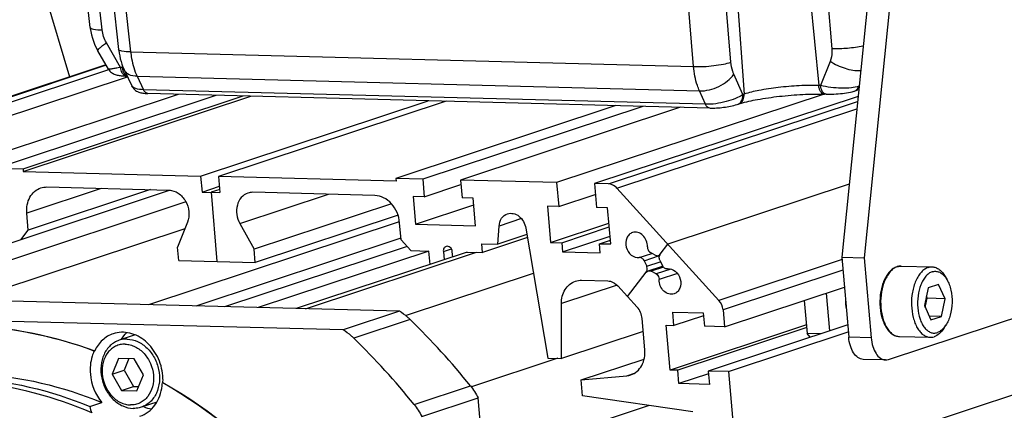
# Model space of a CAD drawing. Header units: millimetres. Extents: x 0 to 420, y 0 to 297.
# Tile 14 of 72: x 183 to 210, y 43 to 54. Entities that reach past the tile are written whole.
import ezdxf

# ---------------------------------------------------------------- set-up
doc = ezdxf.new("R2010")
doc.units = ezdxf.units.MM
doc.header["$LTSCALE"] = 23.1
doc.layers.add('COMPONENTS', color=7, linetype='CONTINUOUS')

msp = doc.modelspace()

# ---------------------------------------------------------------- linework, layer by layer
at = {"layer": 'COMPONENTS', "color": 7, "linetype": 'CONTINUOUS'}
for p, q in [((181.57893, 60.8334), (184.15942, 52.19708)), ((184.73201, 53.56686), (183.9324, 60.76779)), ((184.69328, 60.39581), (185.52016, 52.95622)), ((206.74834, 59.22497), (205.53836, 47.20504)), ((207.37, 59.20887), (206.16002, 47.18893)), ((185.23638, 52.4139), (184.94533, 52.91781)), ((185.16875, 52.53099), (176.89502, 49.7938)), ((177.37693, 49.7961), (185.24594, 52.3994)), ((185.68004, 52.37874), (185.88641, 51.94599)), ((178.42131, 49.76904), (185.76583, 52.19883)), ((185.75555, 52.22039), (185.7328, 52.22098)), ((181.082, 49.70011), (187.17479, 51.71578)), ((182.12639, 49.67305), (188.21917, 51.68873)), ((182.87237, 49.65373), (188.96516, 51.6694)), ((182.87873, 49.58001), (189.1777, 51.66389)), ((201.88641, 51.33464), (186.33, 51.73767)), ((187.78982, 49.45277), (194.08878, 51.53666)), ((194.58611, 51.52377), (188.28714, 49.43989)), ((205.04695, 51.72052), (197.64293, 49.27105)), ((205.9867, 51.65885), (198.68731, 49.244)), ((205.10645, 51.71905), (205.0553, 51.72037)), ((199.28465, 51.40204), (193.19187, 49.38637)), ((200.03064, 51.38272), (193.93786, 49.36704)), ((201.07502, 51.35566), (194.98224, 49.33999)), ((182.12639, 49.67305), (182.87237, 49.65373)), ((182.87237, 49.65373), (182.87873, 49.58001)), ((202.6709, 40.88826), (229.54513, 49.77906)), ((182.87873, 49.58001), (187.78982, 49.45277)), ((187.78982, 49.45277), (187.82798, 49.01047)), ((188.28714, 49.43989), (188.32531, 48.99759)), ((193.19823, 49.31265), (188.28714, 49.43989)), ((193.19187, 49.38637), (193.19823, 49.31265)), ((193.93786, 49.36704), (193.19187, 49.38637)), ((193.93786, 49.36704), (193.97984, 48.88051)), ((194.98224, 49.33999), (195.02422, 48.85346)), ((197.64293, 49.27105), (194.98224, 49.33999)), ((186.9485, 49.06055), (178.01698, 46.10574)), ((186.40001, 49.07689), (183.01867, 47.95824)), ((183.53601, 49.15109), (186.91423, 49.06357)), ((187.82798, 49.01047), (188.31042, 49.17008)), ((188.31787, 49.08383), (188.07665, 49.00403)), ((193.97984, 48.88051), (194.99296, 49.21569)), ((197.64293, 49.27105), (197.70017, 48.6076)), ((198.68731, 49.244), (198.74456, 48.58054)), ((199.08324, 49.23374), (198.68731, 49.244)), ((199.31234, 49.12009), (202.13776, 46.01426)), ((205.74189, 49.2269), (200.72505, 47.56718)), ((187.82798, 49.01047), (188.32531, 48.99759)), ((188.07665, 49.00403), (188.24203, 47.0874)), ((192.61219, 48.91595), (189.23397, 49.00347)), ((193.66901, 48.88857), (193.73516, 48.12191)), ((193.97984, 48.88051), (193.66901, 48.88857)), ((195.33505, 48.8454), (195.02422, 48.85346)), ((195.4012, 48.07875), (195.33505, 48.8454)), ((197.70017, 48.6076), (198.7133, 48.94278)), ((187.3818, 48.73623), (179.32796, 46.07177)), ((193.07157, 48.68725), (189.26704, 47.4286)), ((193.73516, 48.12191), (195.35134, 48.65659)), ((197.38935, 48.61566), (197.47547, 47.61753)), ((197.70017, 48.6076), (197.38935, 48.61566)), ((199.05538, 48.57249), (198.74456, 48.58054)), ((199.14151, 47.57437), (199.05538, 48.57249)), ((183.01867, 47.95824), (182.97796, 48.43003)), ((193.25466, 48.36872), (189.29884, 47.06002)), ((187.35188, 47.99046), (181.39073, 46.01833)), ((193.28894, 48.18843), (186.34168, 45.89006)), ((187.42378, 48.17415), (187.15341, 47.48336)), ((188.87597, 48.13653), (189.26704, 47.4286)), ((193.33817, 47.69089), (193.29746, 48.16267)), ((193.73516, 48.12191), (195.4012, 48.07875)), ((196.01574, 47.57003), (196.05072, 48.07036)), ((196.79178, 48.01483), (197.40433, 44.41651)), ((197.47547, 47.61753), (199.09165, 48.15221)), ((197.7863, 47.60948), (199.10095, 48.0444)), ((182.81291, 47.69238), (183.01867, 47.95824)), ((193.33429, 47.73576), (187.65265, 45.8561)), ((196.83704, 47.74898), (195.59536, 47.3382)), ((196.82209, 47.83679), (196.01574, 47.57003)), ((197.80831, 47.35442), (199.12296, 47.78934)), ((187.18521, 47.11478), (187.15341, 47.48336)), ((193.50399, 47.50861), (188.44676, 45.83553)), ((189.29884, 47.06002), (189.26704, 47.4286)), ((193.61227, 47.38958), (193.33817, 47.69089)), ((195.59536, 47.3382), (195.57436, 47.58146)), ((195.57436, 47.58146), (196.01574, 47.57003)), ((197.47547, 47.61753), (197.7863, 47.60948)), ((197.7863, 47.60948), (197.80831, 47.35442)), ((198.83068, 47.58242), (199.13221, 47.68217)), ((198.85269, 47.32736), (198.83068, 47.58242)), ((198.83068, 47.58242), (199.14151, 47.57437)), ((200.51066, 47.29016), (200.72505, 47.56718)), ((194.1096, 47.37669), (189.37817, 45.8114)), ((195.16641, 47.34931), (190.43499, 45.78402)), ((193.61227, 47.38958), (194.1096, 47.37669)), ((194.14122, 47.01015), (194.1096, 47.37669)), ((194.50746, 47.36638), (194.52718, 47.13783)), ((194.7684, 47.21764), (194.75612, 47.35994)), ((195.15398, 47.34963), (195.59536, 47.3382)), ((197.80831, 47.35442), (198.85269, 47.32736)), ((200.37274, 47.26443), (200.24062, 47.33743)), ((205.53836, 47.20504), (205.72919, 44.99353)), ((205.53836, 47.20504), (206.16002, 47.18893)), ((206.16002, 47.18893), (206.35084, 44.97743)), ((187.18521, 47.11478), (189.29884, 47.06002)), ((200.06519, 47.11076), (200.13689, 46.9597)), ((200.1763, 46.82966), (200.57574, 46.96181)), ((200.50027, 47.12425), (200.57198, 46.97319)), ((207.18359, 46.9626), (208.03712, 46.94048)), ((199.60597, 46.12119), (200.1265, 46.79378)), ((200.39655, 46.74651), (200.26443, 46.81951)), ((208.39787, 46.67613), (208.44983, 46.58613)), ((198.33564, 46.56993), (199.06405, 46.55106)), ((199.33897, 46.41468), (199.87296, 45.8277)), ((202.2918, 45.28178), (205.60961, 46.37941)), ((206.82918, 44.37746), (213.05007, 46.43552)), ((207.92951, 46.358), (207.82401, 45.86818)), ((208.21684, 46.45306), (207.92951, 46.358)), ((208.39867, 46.05829), (208.21684, 46.45306)), ((193.29213, 45.70999), (172.3775, 46.25185)), ((205.10304, 46.21182), (205.19316, 45.16743)), ((207.84691, 45.81845), (207.90134, 46.07118)), ((207.90134, 46.07118), (207.87844, 46.1209)), ((208.39867, 46.05829), (207.90134, 46.07118)), ((197.77732, 44.40685), (197.77435, 45.92214)), ((204.49999, 46.01231), (204.57898, 45.09688)), ((207.82401, 45.86818), (208.00584, 45.4734)), ((208.29317, 45.56846), (208.39867, 46.05829)), ((191.73276, 45.19411), (170.81813, 45.73596)), ((193.29213, 45.70999), (191.73276, 45.19411)), ((200.89059, 45.31808), (200.85878, 45.68666)), ((200.85878, 45.68666), (201.7005, 45.66486)), ((201.70712, 45.58821), (200.89059, 45.31808)), ((201.7005, 45.66486), (201.73231, 45.29627)), ((202.25129, 45.75128), (202.2918, 45.28178)), ((208.29317, 45.56846), (207.95806, 45.57714)), ((208.00584, 45.4734), (208.29317, 45.56846)), ((200.08372, 44.64836), (200.00919, 45.51212)), ((200.78235, 44.08521), (200.67549, 45.32365)), ((200.67549, 45.32365), (200.89059, 45.31808)), ((204.55848, 45.33447), (200.78235, 44.08521)), ((204.56492, 45.25987), (200.99745, 44.07964)), ((202.2918, 45.28178), (201.73231, 45.29627)), ((205.69972, 45.33502), (201.83917, 44.05783)), ((208.36057, 45.23646), (208.41712, 45.32365)), ((185.98004, 45.05545), (185.5329, 44.90752)), ((200.03997, 45.1554), (197.77732, 44.40685)), ((202.39866, 44.04334), (205.71647, 45.14097)), ((204.9508, 45.08725), (204.57898, 45.09688)), ((204.66266, 44.99193), (204.57898, 45.09688)), ((207.13309, 45.01325), (207.98662, 44.99114)), ((184.85912, 44.61745), (184.84253, 44.61196)), ((185.51927, 44.40779), (185.34208, 43.97107)), ((185.94996, 44.39663), (185.51927, 44.40779)), ((185.80353, 44.40042), (185.67386, 44.08083)), ((186.20348, 43.94875), (185.94996, 44.39663)), ((197.40433, 44.41651), (197.77732, 44.40685)), ((198.31967, 43.81068), (200.06533, 44.38819)), ((206.74615, 44.36488), (206.12449, 44.38099)), ((185.34208, 43.97107), (185.67386, 44.08083)), ((185.34208, 43.97107), (185.5956, 43.52319)), ((185.67386, 44.08083), (185.92738, 43.63295)), ((186.02629, 43.51203), (186.20348, 43.94875)), ((198.31967, 43.81068), (199.58721, 43.92935)), ((200.99745, 44.07964), (200.78235, 44.08521)), ((201.02925, 43.71106), (200.99745, 44.07964)), ((201.84578, 43.98119), (201.02925, 43.71106)), ((201.83917, 44.05783), (201.87097, 43.68925)), ((202.39866, 44.04334), (201.83917, 44.05783)), ((202.39866, 44.04334), (202.6709, 40.88826)), ((185.5956, 43.52319), (185.92738, 43.63295)), ((185.92738, 43.63295), (186.07381, 43.62916)), ((186.74604, 43.73802), (186.72945, 43.73253)), ((186.73933, 43.72691), (186.72945, 43.73253)), ((198.35783, 43.36838), (198.31967, 43.81068)), ((201.87097, 43.68925), (201.02925, 43.71106)), ((185.5956, 43.52319), (186.02629, 43.51203)), ((201.41667, 42.93095), (198.35783, 43.36838)), ((184.72238, 43.07373), (185.05417, 43.18349)), ((186.57723, 43.19907), (186.14537, 43.0562)), ((193.91074, 42.79998), (195.47011, 43.31587)), ((197.61009, 18.51505), (195.47011, 43.31587))]:
    msp.add_line(p, q, dxfattribs=at)
at = {"layer": 'COMPONENTS', "color": 9, "linetype": 'CONTINUOUS'}
for p, q in [((185.06388, 53.49958), (184.26698, 60.6761)), ((185.02514, 60.3286), (185.85202, 52.88902)), ((204.66615, 60.2596), (205.26183, 52.9763)), ((201.43115, 52.4854), (200.81557, 60.02151)), ((202.46737, 52.60648), (201.8518, 60.14258)), ((204.14006, 59.81741), (204.89765, 51.96025)), ((202.26399, 59.65206), (202.832, 51.71889)), ((185.57515, 52.46086), (185.18123, 53.14288)), ((185.85202, 52.88902), (201.43115, 52.4854)), ((205.21285, 52.6239), (204.9488, 51.95893)), ((185.17645, 52.51766), (176.981, 49.80636)), ((185.62631, 52.45953), (185.57515, 52.46086)), ((185.6202, 52.52288), (185.62631, 52.45953)), ((186.02964, 52.21417), (186.20683, 51.84261)), ((186.02964, 52.21417), (201.5983, 51.81082)), ((202.79787, 51.7076), (202.54833, 52.26925)), ((201.76324, 51.43958), (186.20683, 51.84261)), ((201.76324, 51.43958), (201.5983, 51.81082)), ((204.9488, 51.95893), (204.89765, 51.96025)), ((205.88209, 51.80468), (205.88428, 51.80542)), ((199.08324, 49.23374), (205.972, 51.51274)), ((202.832, 51.71889), (202.79787, 51.7076)), ((199.31234, 49.12009), (205.95227, 51.31677)), ((185.03976, 49.11213), (182.97796, 48.43003)), ((188.87597, 48.13653), (191.33216, 48.94911)), ((196.67043, 48.27538), (196.05072, 48.07036)), ((194.50746, 47.36638), (194.72967, 47.4399)), ((190.69167, 45.77737), (195.4231, 47.34266)), ((199.9282, 47.19785), (200.28163, 47.31477)), ((200.06519, 47.11076), (200.49069, 47.25153)), ((200.13689, 46.9597), (200.51349, 47.08429)), ((200.60067, 46.93075), (200.26443, 46.81951)), ((200.80278, 46.88091), (200.39655, 46.74651)), ((205.54388, 47.14111), (202.13776, 46.01426)), ((193.45927, 45.5973), (197.00371, 46.76991)), ((200.98668, 46.75829), (200.48043, 46.59081)), ((205.56909, 46.8489), (202.25129, 45.75128)), ((199.32061, 46.43369), (197.77435, 45.92214)), ((193.58846, 45.4847), (192.02909, 44.96881)), ((206.35084, 44.97743), (205.72919, 44.99353)), ((197.68089, 44.40934), (195.28372, 43.61629)), ((199.58721, 43.92935), (199.79713, 43.9988)), ((193.69842, 43.13381), (195.25778, 43.6497)), ((200.20044, 43.10487), (195.61909, 41.58923))]:
    msp.add_line(p, q, dxfattribs=at)
at = {"layer": 'COMPONENTS', "color": 7, "linetype": 'CONTINUOUS'}
for points in [[(184.73201, 53.56686), (184.73518, 53.54029), (184.74923, 53.45014), (184.76823, 53.36087), (184.79214, 53.2726), (184.82088, 53.18564), (184.8543, 53.10046), (184.89228, 53.01733), (184.93476, 52.93638), (184.94533, 52.91781)], [(185.52016, 52.95624), (185.52252, 52.93591), (185.53382, 52.85624), (185.54831, 52.77728), (185.5661, 52.69901), (185.58722, 52.62165), (185.61169, 52.54562), (185.63956, 52.4711), (185.67097, 52.39809), (185.68009, 52.37863)], [(185.23595, 52.41466), (185.25538, 52.38499), (185.27594, 52.35988), (185.29798, 52.33779), (185.32132, 52.31841), (185.3459, 52.30143), (185.3713, 52.28686), (185.39699, 52.27463), (185.42282, 52.26445), (185.44904, 52.25591), (185.47579, 52.24874), (185.50318, 52.2427), (185.5316, 52.23758), (185.56143, 52.23322), (185.59275, 52.22954), (185.62577, 52.22649), (185.66079, 52.22402), (185.69786, 52.22215), (185.73293, 52.22097)], [(185.88613, 51.94657), (185.89752, 51.92488), (185.91727, 51.89469), (185.93978, 51.86742), (185.96449, 51.84332), (185.99066, 51.82255), (186.01799, 51.80484), (186.04616, 51.78999), (186.07441, 51.77792), (186.10241, 51.76826), (186.13064, 51.76044), (186.1597, 51.75405), (186.18977, 51.74889)], [(205.10628, 51.71905), (205.1282, 51.71858), (205.19122, 51.71824), (205.25437, 51.71927), (205.31653, 51.72149), (205.37753, 51.72477), (205.43804, 51.72908), (205.49759, 51.73437), (205.5556, 51.74058), (205.61282, 51.74781), (205.66886, 51.7561), (205.72285, 51.76543), (205.77546, 51.77607), (205.82697, 51.78845), (205.87648, 51.80287), (206.00549, 51.84551)], [(186.18977, 51.74889), (186.22131, 51.74476), (186.25539, 51.74149), (186.29252, 51.73909), (186.33019, 51.73767)], [(201.88624, 51.33465), (201.93124, 51.33405), (201.97662, 51.3345), (202.02314, 51.33592), (202.07065, 51.33827), (202.11905, 51.34152), (202.16797, 51.34564), (202.2171, 51.35058), (202.26638, 51.35635), (202.31548, 51.36293), (202.36406, 51.37028), (202.41217, 51.37844), (202.45946, 51.3874), (202.50561, 51.39717), (202.55088, 51.40789), (202.59527, 51.41974), (202.63827, 51.43281), (202.67715, 51.44566)]]:
    msp.add_lwpolyline(points, dxfattribs=at)
at = {"layer": 'COMPONENTS', "color": 9, "linetype": 'CONTINUOUS'}
for centre, radius, start, end in [((185.49436, 47.36488), 5.09636, 88.303905, 88.516421), ((186.11986, 52.50703), 0.49584, 185.497171, 188.998268), ((202.61541, 51.63271), 0.19697, 288.268798, 290.121475), ((202.61476, 51.63429), 0.19868, 290.139302, 297.434918), ((207.18499, 46.61583), 0.34803, 108.309942, 110.17272)]:
    msp.add_arc(centre, radius, start, end, dxfattribs=at)
at = {"layer": 'COMPONENTS', "color": 7, "linetype": 'CONTINUOUS'}
for centre, radius, start, end in [((203.34552, 49.42118), 2.13195, 106.720685, 108.270187), ((200.61623, 47.2106), 0.13228, 150.913353, 155.094093), ((199.97197, 46.88152), 0.18251, 18.789603, 25.362899), ((207.18152, 46.58976), 0.37371, 106.543962, 108.308361), ((207.18036, 46.5936), 0.3697, 106.175122, 106.541357), ((178.54832, 30.12565), 21.49665, 38.985484, 45.60106), ((176.98897, 29.60978), 21.49663, 38.985481, 45.601063), ((185.35942, 43.80602), 1.38831, 358.46151, 4.953717), ((199.54035, 44.42925), 0.50209, 275.355226, 288.293918), ((185.41539, 43.79836), 1.31571, 353.469501, 357.131899), ((185.40119, 43.80551), 1.34654, 357.126746, 358.435508)]:
    msp.add_arc(centre, radius, start, end, dxfattribs=at)
at = {"layer": 'COMPONENTS', "color": 9, "linetype": 'CONTINUOUS'}
for points, knots in [([(184.73201, 53.56686), (184.73338, 53.55457), (184.76731, 53.52962), (184.87698, 53.50565), (184.98347, 53.50002), (185.06388, 53.49958)], [0, 0, 0, 0, 0.106557, 0.30697998, 1, 1, 1, 1]), ([(184.94533, 52.91781), (184.9402, 52.92672), (184.95939, 52.96209), (185.00324, 53.00484), (185.08187, 53.07177), (185.14487, 53.11734), (185.18123, 53.14288)], [0, 0, 0, 0, 0.09275419, 0.29138971, 0.59891159, 1, 1, 1, 1]), ([(185.85202, 52.88902), (185.77162, 52.88944), (185.66514, 52.89505), (185.55547, 52.919), (185.52153, 52.94393), (185.52016, 52.95622)], [0, 0, 0, 0, 0.6930464, 0.89346565, 1, 1, 1, 1]), ([(185.85202, 52.88902), (185.85838, 52.82772), (185.89083, 52.5969), (185.95683, 52.36951), (186.02964, 52.21417)], [0, 0, 0, 0, 0.26428566, 1, 1, 1, 1]), ([(205.26183, 52.9763), (205.26434, 52.94557), (205.26787, 52.82645), (205.24545, 52.70601), (205.21285, 52.6239)], [0, 0, 0, 0, 0.25868406, 1, 1, 1, 1]), ([(206.12703, 53.04966), (205.98619, 53.01841), (205.69789, 52.98039), (205.40736, 52.96956), (205.26183, 52.9763)], [0, 0, 0, 0, 0.49755043, 1, 1, 1, 1]), ([(201.43115, 52.4854), (201.61824, 52.47671), (201.89767, 52.49162), (202.24271, 52.54381), (202.40063, 52.58227), (202.46737, 52.60648)], [0, 0, 0, 0, 0.53650106, 0.79663381, 1, 1, 1, 1]), ([(202.54833, 52.26925), (202.53734, 52.294), (202.49584, 52.40239), (202.47461, 52.51794), (202.46737, 52.60648)], [0, 0, 0, 0, 0.23360634, 1, 1, 1, 1]), ([(206.0584, 52.36576), (205.9171, 52.35685), (205.6173, 52.41325), (205.34305, 52.53739), (205.21285, 52.6239)], [0, 0, 0, 0, 0.47527398, 1, 1, 1, 1]), ([(185.57515, 52.46086), (185.52995, 52.45155), (185.44967, 52.43577), (185.35549, 52.4198), (185.29725, 52.41253), (185.2669, 52.41007), (185.24864, 52.41034), (185.23746, 52.41202), (185.23593, 52.41468)], [0, 0, 0, 0, 0.40216948, 0.71378484, 0.8298382, 0.91678414, 0.97323906, 1, 1, 1, 1]), ([(185.6257, 52.29581), (185.62164, 52.30239), (185.60552, 52.33141), (185.59432, 52.36302), (185.58794, 52.38764)], [0, 0, 0, 0, 0.2330934, 1, 1, 1, 1]), ([(186.02964, 52.21417), (185.95433, 52.21508), (185.81755, 52.23235), (185.70534, 52.32589), (185.68012, 52.37864)], [0, 0, 0, 0, 0.56296843, 1, 1, 1, 1]), ([(201.5983, 51.81082), (201.57591, 51.8603), (201.49124, 52.07691), (201.44693, 52.30813), (201.43115, 52.4854)], [0, 0, 0, 0, 0.23382828, 1, 1, 1, 1]), ([(185.7328, 52.22102), (185.72283, 52.22127), (185.67806, 52.2297), (185.64392, 52.26626), (185.6257, 52.29581)], [0, 0, 0, 0, 0.22319611, 1, 1, 1, 1]), ([(185.71585, 52.24785), (185.70339, 52.25842), (185.68866, 52.27566), (185.67674, 52.29452), (185.67372, 52.29968)], [0, 0, 0, 0, 0.73194048, 1, 1, 1, 1]), ([(201.5983, 51.81082), (201.78129, 51.80359), (202.06363, 51.88035), (202.37235, 52.07036), (202.50086, 52.19977), (202.54833, 52.26925)], [0, 0, 0, 0, 0.50564565, 0.76766395, 1, 1, 1, 1]), ([(186.20683, 51.84261), (186.1342, 51.84408), (186.0224, 51.85143), (185.90458, 51.90798), (185.88616, 51.94651)], [0, 0, 0, 0, 0.62977184, 1, 1, 1, 1]), ([(186.33, 51.7377), (186.30535, 51.73833), (186.25024, 51.76482), (186.21996, 51.8141), (186.20683, 51.84261)], [0, 0, 0, 0, 0.44008598, 1, 1, 1, 1]), ([(204.89765, 51.96025), (204.71865, 51.96489), (204.34488, 51.95667), (203.792, 51.91033), (203.28104, 51.83458), (202.96592, 51.76319), (202.832, 51.71889)], [0, 0, 0, 0, 0.25744995, 0.53696044, 0.79717807, 1, 1, 1, 1]), ([(205.0553, 51.72039), (205.0139, 51.72144), (204.95087, 51.77573), (204.91267, 51.86846), (204.90072, 51.92837), (204.89765, 51.96025)], [0, 0, 0, 0, 0.4076168, 0.68478582, 1, 1, 1, 1]), ([(205.0345, 51.75063), (205.02257, 51.76144), (204.97419, 51.82119), (204.95456, 51.89925), (204.9488, 51.95893)], [0, 0, 0, 0, 0.21166471, 1, 1, 1, 1]), ([(206.01593, 51.93649), (205.947, 51.91313), (205.78117, 51.88711), (205.42284, 51.87849), (205.13574, 51.9126), (204.9488, 51.95893)], [0, 0, 0, 0, 0.20292942, 0.46305513, 1, 1, 1, 1]), ([(205.88428, 51.80544), (205.89878, 51.8104), (205.95616, 51.83769), (205.99799, 51.89227), (206.01593, 51.93649)], [0, 0, 0, 0, 0.24313417, 1, 1, 1, 1]), ([(202.79787, 51.7076), (202.73561, 51.66467), (202.58315, 51.58892), (202.24097, 51.47742), (201.9545, 51.43356), (201.76324, 51.43958)], [0, 0, 0, 0, 0.21004923, 0.46854038, 1, 1, 1, 1]), ([(202.7063, 51.45795), (202.74849, 51.47985), (202.82095, 51.56113), (202.83579, 51.66583), (202.832, 51.71889)], [0, 0, 0, 0, 0.47192376, 1, 1, 1, 1]), ([(202.76021, 51.53224), (202.76752, 51.54474), (202.79351, 51.59938), (202.80114, 51.66189), (202.79787, 51.7076)], [0, 0, 0, 0, 0.24004158, 1, 1, 1, 1]), ([(205.10628, 51.71909), (205.08703, 51.71963), (205.06045, 51.72933), (205.03982, 51.7458), (205.0345, 51.75063)], [0, 0, 0, 0, 0.72834215, 1, 1, 1, 1]), ([(201.88624, 51.33467), (201.86161, 51.33535), (201.8066, 51.36187), (201.77636, 51.4111), (201.76324, 51.43958)], [0, 0, 0, 0, 0.44012603, 1, 1, 1, 1]), ([(207.06497, 46.94251), (207.03082, 46.92997), (206.96262, 46.8921), (206.87283, 46.80814), (206.79298, 46.6978), (206.6997, 46.51393), (206.62479, 46.24302), (206.6023, 45.89874), (206.64038, 45.61308), (206.70679, 45.40622), (206.77019, 45.27374), (206.84655, 45.16419), (206.93399, 45.08109), (207.03037, 45.02773), (207.09965, 45.01412), (207.13309, 45.01325)], [0, 0, 0, 0, 0.04724312, 0.09981386, 0.15850815, 0.22320038, 0.36672229, 0.51979529, 0.66872405, 0.73769514, 0.80126083, 0.85874513, 0.91018154, 0.95656459, 1, 1, 1, 1]), ([(207.07565, 46.94624), (207.08448, 46.94916), (207.11957, 46.95923), (207.15641, 46.9633), (207.18359, 46.9626)], [0, 0, 0, 0, 0.25490499, 1, 1, 1, 1])]:
    msp.add_open_spline(points, degree=3, knots=knots, dxfattribs=at)
for points in [[(185.18123, 53.14288), (185.11863, 53.25127), (185.07769, 53.37518), (185.06388, 53.49958)], [(185.58794, 52.38764), (185.58172, 52.41162), (185.57753, 52.4362), (185.57515, 52.46086)], [(185.64289, 52.37257), (185.63736, 52.39121), (185.63317, 52.41028), (185.63013, 52.42948)], [(185.67372, 52.29968), (185.66039, 52.32245), (185.65038, 52.34728), (185.64289, 52.37257)], [(185.75282, 52.22572), (185.73934, 52.2307), (185.72679, 52.23855), (185.71585, 52.24785)], [(202.69398, 51.45978), (202.72091, 51.47837), (202.74371, 51.50399), (202.76021, 51.53224)], [(202.64389, 51.43468), (202.6616, 51.44061), (202.67861, 51.44917), (202.69398, 51.45978)]]:
    msp.add_open_spline(points, degree=3, dxfattribs=at)
at = {"layer": 'COMPONENTS', "color": 7, "linetype": 'CONTINUOUS'}
for points, knots in [([(202.73214, 51.46299), (202.8859, 51.50928), (203.24406, 51.58569), (203.82127, 51.6673), (204.44043, 51.71698), (204.85681, 51.72551), (205.0553, 51.72037)], [0, 0, 0, 0, 0.20551071, 0.46753573, 0.74587944, 1, 1, 1, 1]), ([(182.97796, 48.43003), (182.96515, 48.57857), (183.00338, 48.8104), (183.18212, 49.03653), (183.30198, 49.10546), (183.36417, 49.12601)], [0, 0, 0, 0, 0.52651279, 0.76869526, 1, 1, 1, 1]), ([(186.91423, 49.06357), (187.00345, 49.06126), (187.19132, 48.99321), (187.38905, 48.76721), (187.48317, 48.47415), (187.4596, 48.26567), (187.42378, 48.17415)], [0, 0, 0, 0, 0.22932521, 0.4830359, 0.7474731, 1, 1, 1, 1]), ([(199.31234, 49.12009), (199.29677, 49.1372), (199.23366, 49.19624), (199.14659, 49.2321), (199.08324, 49.23374)], [0, 0, 0, 0, 0.26746859, 1, 1, 1, 1]), ([(189.09632, 48.98334), (189.02668, 48.96032), (188.89394, 48.86818), (188.78659, 48.64554), (188.77598, 48.38516), (188.83288, 48.21453), (188.87597, 48.13653)], [0, 0, 0, 0, 0.22360512, 0.46548911, 0.72833781, 1, 1, 1, 1]), ([(193.29746, 48.16267), (193.28104, 48.35293), (193.16157, 48.63646), (192.87003, 48.86595), (192.6957, 48.91378), (192.61219, 48.91595)], [0, 0, 0, 0, 0.5232383, 0.77110073, 1, 1, 1, 1]), ([(196.05072, 48.07036), (196.05596, 48.14526), (196.0981, 48.28977), (196.21881, 48.38639), (196.28305, 48.40765)], [0, 0, 0, 0, 0.52599376, 1, 1, 1, 1]), ([(196.28305, 48.40765), (196.33406, 48.42453), (196.452, 48.42907), (196.671, 48.32013), (196.77062, 48.13917), (196.79178, 48.01483)], [0, 0, 0, 0, 0.22593979, 0.46968552, 1, 1, 1, 1]), ([(199.74381, 47.89113), (199.70904, 47.87962), (199.64232, 47.83811), (199.55273, 47.70011), (199.54801, 47.47411), (199.68093, 47.24948), (199.85321, 47.18731), (199.9282, 47.19785)], [0, 0, 0, 0, 0.11353301, 0.23398632, 0.49725069, 0.76521277, 1, 1, 1, 1]), ([(200.15673, 47.49313), (200.15854, 47.552), (200.13657, 47.67088), (200.04106, 47.81752), (199.89977, 47.90648), (199.79019, 47.90649), (199.74381, 47.89113)], [0, 0, 0, 0, 0.26843769, 0.53344397, 0.77733497, 1, 1, 1, 1]), ([(194.58483, 47.50562), (194.5598, 47.49735), (194.51361, 47.4555), (194.50489, 47.39612), (194.50746, 47.36638)], [0, 0, 0, 0, 0.46895865, 1, 1, 1, 1]), ([(194.75612, 47.35994), (194.7523, 47.40424), (194.71596, 47.48891), (194.62107, 47.51759), (194.58483, 47.50562)], [0, 0, 0, 0, 0.53809743, 1, 1, 1, 1]), ([(200.15673, 47.49313), (200.15625, 47.4775), (200.16237, 47.41715), (200.20133, 47.35914), (200.24062, 47.33743)], [0, 0, 0, 0, 0.25843885, 1, 1, 1, 1]), ([(200.06519, 47.11076), (200.05225, 47.13801), (200.01482, 47.18508), (199.95464, 47.20156), (199.9282, 47.19785)], [0, 0, 0, 0, 0.53048399, 1, 1, 1, 1]), ([(200.50027, 47.12425), (200.49488, 47.1356), (200.47867, 47.18098), (200.48124, 47.234), (200.49625, 47.2663)], [0, 0, 0, 0, 0.26075424, 1, 1, 1, 1]), ([(200.70896, 46.8861), (200.68252, 46.88238), (200.62235, 46.89887), (200.58491, 46.94593), (200.57198, 46.97319)], [0, 0, 0, 0, 0.46951601, 1, 1, 1, 1]), ([(200.70896, 46.8861), (200.78396, 46.89664), (200.95623, 46.83446), (201.08916, 46.60983), (201.08443, 46.38383), (200.99484, 46.24583), (200.92812, 46.20432), (200.89336, 46.19281)], [0, 0, 0, 0, 0.23478723, 0.50274931, 0.76601368, 0.88646699, 1, 1, 1, 1]), ([(207.06413, 46.94456), (207.02752, 46.93245), (206.95501, 46.89527), (206.86009, 46.81112), (206.77705, 46.70111), (206.68117, 46.51901), (206.60406, 46.25042), (206.57982, 45.90843), (206.61701, 45.62398), (206.68331, 45.41712), (206.7475, 45.2834), (206.82602, 45.17152), (206.9178, 45.08519), (207.02125, 45.02875), (207.0964, 45.0142), (207.13309, 45.01325)], [0, 0, 0, 0, 0.04939834, 0.10280337, 0.16125977, 0.22499733, 0.36556075, 0.51540436, 0.66164947, 0.72975245, 0.79299037, 0.85093529, 0.90389325, 0.9529925, 1, 1, 1, 1]), ([(207.18359, 46.9626), (207.17469, 46.96283), (207.13889, 46.96235), (207.1032, 46.95616), (207.07737, 46.94867)], [0, 0, 0, 0, 0.24875258, 1, 1, 1, 1]), ([(207.92918, 46.92413), (207.89476, 46.91274), (207.82571, 46.87696), (207.73443, 46.79519), (207.65303, 46.68638), (207.55748, 46.50352), (207.48009, 46.23221), (207.4554, 45.88608), (207.49234, 45.59803), (207.55835, 45.38899), (207.62174, 45.25497), (207.69832, 45.14407), (207.78619, 45.05989), (207.88317, 45.00582), (207.95295, 44.99201), (207.98662, 44.99114)], [0, 0, 0, 0, 0.04685837, 0.09895161, 0.15718981, 0.22151857, 0.36470695, 0.51797185, 0.6674346, 0.73672013, 0.80058638, 0.85832858, 0.90996115, 0.95647644, 1, 1, 1, 1]), ([(207.92918, 46.92413), (207.93801, 46.92705), (207.9731, 46.93711), (208.00994, 46.94119), (208.03712, 46.94048)], [0, 0, 0, 0, 0.25484913, 1, 1, 1, 1]), ([(208.03712, 46.94048), (208.07098, 46.93961), (208.14119, 46.92564), (208.23867, 46.87095), (208.32687, 46.78591), (208.37536, 46.71512), (208.39787, 46.67613)], [0, 0, 0, 0, 0.21801304, 0.45116705, 0.71017956, 1, 1, 1, 1]), ([(200.39655, 46.74651), (200.43583, 46.72481), (200.4748, 46.66679), (200.48091, 46.60645), (200.48043, 46.59081)], [0, 0, 0, 0, 0.74156115, 1, 1, 1, 1]), ([(208.03883, 46.8036), (208.0065, 46.79291), (207.94165, 46.75838), (207.85709, 46.67886), (207.78278, 46.57293), (207.69775, 46.39558), (207.63439, 46.13594), (207.62637, 45.81193), (207.6768, 45.54969), (207.75302, 45.36872), (207.822, 45.25961), (207.90266, 45.17641), (207.99307, 45.12275), (208.09006, 45.10265), (208.15387, 45.11294), (208.18385, 45.12286)], [0, 0, 0, 0, 0.04793032, 0.10165502, 0.16210897, 0.22907508, 0.37763431, 0.53419798, 0.68258472, 0.74941676, 0.80972139, 0.86330592, 0.91112926, 0.95554306, 1, 1, 1, 1]), ([(208.03883, 46.8036), (208.06854, 46.81344), (208.13174, 46.82372), (208.22786, 46.80429), (208.31761, 46.75188), (208.36804, 46.70061), (208.39169, 46.6714)], [0, 0, 0, 0, 0.23407873, 0.4677638, 0.71896349, 1, 1, 1, 1]), ([(208.39169, 46.6714), (208.39692, 46.66495), (208.41799, 46.63773), (208.43676, 46.60877), (208.44981, 46.58616)], [0, 0, 0, 0, 0.24135782, 1, 1, 1, 1]), ([(197.77435, 45.92214), (197.77408, 46.05812), (197.83361, 46.32445), (198.04846, 46.50669), (198.1637, 46.54482)], [0, 0, 0, 0, 0.52835469, 1, 1, 1, 1]), ([(199.06405, 46.55106), (199.08878, 46.55042), (199.19245, 46.53562), (199.28568, 46.47326), (199.33897, 46.41468)], [0, 0, 0, 0, 0.23805987, 1, 1, 1, 1]), ([(200.89336, 46.19281), (200.84698, 46.17746), (200.73739, 46.17746), (200.5961, 46.26643), (200.50059, 46.41306), (200.47862, 46.53194), (200.48043, 46.59081)], [0, 0, 0, 0, 0.22266503, 0.46655603, 0.73156231, 1, 1, 1, 1]), ([(208.44981, 46.58616), (208.47447, 46.54345), (208.51748, 46.44902), (208.57773, 46.23787), (208.602, 45.95052), (208.56288, 45.66481), (208.49177, 45.45705), (208.44393, 45.36498), (208.4171, 45.32361)], [0, 0, 0, 0, 0.11258467, 0.23555635, 0.50000063, 0.76444436, 0.88741588, 1, 1, 1, 1]), ([(193.58846, 45.4847), (193.5658, 45.50685), (193.47436, 45.59102), (193.3725, 45.66403), (193.29213, 45.70999)], [0, 0, 0, 0, 0.25500714, 1, 1, 1, 1]), ([(184.84253, 44.61196), (183.7145, 45.0275), (181.35815, 45.51676), (178.96622, 45.17836), (177.86707, 44.81478)], [0, 0, 0, 0, 0.50940845, 1, 1, 1, 1]), ([(177.88366, 44.82027), (178.98281, 45.18385), (181.37474, 45.52225), (183.73109, 45.03299), (184.85912, 44.61745)], [0, 0, 0, 0, 0.49059155, 1, 1, 1, 1]), ([(208.4171, 45.32361), (208.41226, 45.31614), (208.39304, 45.28764), (208.37174, 45.26051), (208.3547, 45.24156)], [0, 0, 0, 0, 0.25880867, 1, 1, 1, 1]), ([(185.37124, 45.09102), (185.26157, 45.05475), (185.05075, 44.928), (184.91101, 44.7278), (184.85912, 44.61745)], [0, 0, 0, 0, 0.4864578, 1, 1, 1, 1]), ([(186.74255, 43.92591), (186.72675, 44.10899), (186.62479, 44.4674), (186.29869, 44.89743), (185.85041, 45.14614), (185.51505, 45.13858), (185.37124, 45.09102)], [0, 0, 0, 0, 0.27085117, 0.53437336, 0.7767628, 1, 1, 1, 1]), ([(192.02909, 44.96881), (192.00643, 44.99096), (191.91499, 45.07513), (191.81313, 45.14815), (191.73276, 45.19411)], [0, 0, 0, 0, 0.25500714, 1, 1, 1, 1]), ([(206.1244, 44.38099), (206.0752, 44.38227), (205.96732, 44.42307), (205.8478, 44.56349), (205.76356, 44.76045), (205.73619, 44.91242), (205.72919, 44.99353)], [0, 0, 0, 0, 0.18828222, 0.41426474, 0.68853261, 1, 1, 1, 1]), ([(206.35084, 44.97743), (206.35784, 44.89632), (206.38521, 44.74434), (206.46945, 44.54739), (206.58898, 44.40697), (206.69686, 44.36616), (206.74606, 44.36489)], [0, 0, 0, 0, 0.31146739, 0.58573526, 0.81171778, 1, 1, 1, 1]), ([(207.98662, 44.99114), (207.99564, 44.9909), (208.03216, 44.99157), (208.06848, 44.99886), (208.09456, 45.00749)], [0, 0, 0, 0, 0.24723882, 1, 1, 1, 1]), ([(208.36057, 45.23646), (208.32568, 45.18265), (208.25007, 45.08925), (208.14632, 45.02462), (208.09456, 45.00749)], [0, 0, 0, 0, 0.54050806, 1, 1, 1, 1]), ([(208.3547, 45.24156), (208.33004, 45.21412), (208.27812, 45.16631), (208.21522, 45.13324), (208.18385, 45.12286)], [0, 0, 0, 0, 0.52758557, 1, 1, 1, 1]), ([(185.5329, 44.90752), (185.48808, 44.89269), (185.40076, 44.85262), (185.24408, 44.73424), (185.09417, 44.51871), (185.01416, 44.20206), (185.03502, 43.86136), (185.15315, 43.53603), (185.35514, 43.26373), (185.61858, 43.07705), (185.82332, 43.02609), (185.92183, 43.02354)], [0, 0, 0, 0, 0.05563388, 0.11214727, 0.22991699, 0.35657873, 0.49032996, 0.62636599, 0.75899745, 0.88386729, 1, 1, 1, 1]), ([(185.70027, 44.80028), (185.65447, 44.80147), (185.56259, 44.79325), (185.43171, 44.74813), (185.3143, 44.6722), (185.17986, 44.53222), (185.06961, 44.29533), (185.04684, 43.97263), (185.12912, 43.64982), (185.30462, 43.3714), (185.5153, 43.20555), (185.70252, 43.13464), (185.79829, 43.12075), (185.84529, 43.11954)], [0, 0, 0, 0, 0.05653546, 0.11257782, 0.16922148, 0.22743117, 0.35021478, 0.48236393, 0.61940669, 0.75452189, 0.88178921, 0.94198462, 1, 1, 1, 1]), ([(185.75645, 44.94018), (185.73738, 44.94067), (185.66185, 44.93948), (185.58649, 44.92525), (185.5329, 44.90752)], [0, 0, 0, 0, 0.25251953, 1, 1, 1, 1]), ([(185.70027, 44.80028), (185.74726, 44.79906), (185.84304, 44.78517), (186.03026, 44.71426), (186.24094, 44.54841), (186.41644, 44.27), (186.49872, 43.94719), (186.47595, 43.62449), (186.3657, 43.3876), (186.23126, 43.24762), (186.11385, 43.17169), (185.98297, 43.12657), (185.89109, 43.11835), (185.84529, 43.11954)], [0, 0, 0, 0, 0.05801538, 0.11821079, 0.24547811, 0.38059331, 0.51763607, 0.64978522, 0.77256883, 0.83077852, 0.88742218, 0.94346454, 1, 1, 1, 1]), ([(185.75645, 44.94018), (185.85495, 44.93763), (186.05969, 44.88667), (186.32314, 44.69999), (186.52512, 44.42769), (186.64326, 44.10236), (186.66411, 43.76166), (186.5841, 43.44501), (186.4342, 43.22948), (186.27751, 43.1111), (186.19019, 43.07103), (186.14537, 43.0562)], [0, 0, 0, 0, 0.11613271, 0.24100255, 0.37363401, 0.50967004, 0.64342127, 0.77008301, 0.88785273, 0.94436612, 1, 1, 1, 1]), ([(184.84253, 44.61196), (184.82017, 44.56441), (184.74208, 44.36069), (184.72246, 44.13646), (184.73666, 43.97196)], [0, 0, 0, 0, 0.24141171, 1, 1, 1, 1]), ([(199.69796, 43.95254), (199.76011, 43.97313), (199.87985, 44.04211), (200.05835, 44.26823), (200.09653, 44.49991), (200.08372, 44.64836)], [0, 0, 0, 0, 0.2313382, 0.47351319, 1, 1, 1, 1]), ([(177.95906, 43.42324), (179.02525, 43.77592), (181.36202, 44.07732), (183.64061, 43.52292), (184.72238, 43.07373)], [0, 0, 0, 0, 0.4894717, 1, 1, 1, 1]), ([(178.29228, 43.53348), (179.3583, 43.8859), (181.69458, 44.18694), (183.97263, 43.63258), (185.05417, 43.18349)], [0, 0, 0, 0, 0.48947196, 1, 1, 1, 1]), ([(184.77889, 42.90031), (183.7504, 43.34559), (181.58826, 43.92255), (179.34906, 43.72609), (178.31488, 43.43874)], [0, 0, 0, 0, 0.51079927, 1, 1, 1, 1]), ([(186.10851, 42.80702), (186.27191, 42.86111), (186.58019, 43.09935), (186.70095, 43.4601), (186.72256, 43.64872)], [0, 0, 0, 0, 0.47548715, 1, 1, 1, 1]), ([(193.07854, 36.75332), (192.36567, 38.21825), (190.58193, 40.90235), (188.0841, 42.96145), (186.73933, 43.72691)], [0, 0, 0, 0, 0.51287778, 1, 1, 1, 1]), ([(186.74604, 43.73802), (188.0888, 42.97521), (190.58386, 40.92296), (192.36795, 38.24684), (193.08189, 36.78595)], [0, 0, 0, 0, 0.48711365, 1, 1, 1, 1]), ([(186.14537, 43.0562), (186.12753, 43.0503), (186.05482, 43.0297), (185.97853, 43.02207), (185.92183, 43.02354)], [0, 0, 0, 0, 0.24887457, 1, 1, 1, 1])]:
    msp.add_open_spline(points, degree=3, knots=knots, dxfattribs=at)
for points in [[(183.36417, 49.12601), (183.41913, 49.14417), (183.47814, 49.15259), (183.53601, 49.15109)], [(189.23397, 49.00347), (189.18762, 49.00467), (189.14035, 48.99789), (189.09632, 48.98334)], [(200.37274, 47.26443), (200.39866, 47.25011), (200.4329, 47.24497), (200.46099, 47.25432)], [(200.46099, 47.25432), (200.48037, 47.26076), (200.49817, 47.27402), (200.51066, 47.29016)], [(200.50063, 47.2749), (200.50359, 47.28022), (200.50694, 47.28535), (200.51066, 47.29016)], [(200.15333, 46.86167), (200.15657, 46.88784), (200.15326, 46.91535), (200.14476, 46.9403)], [(200.1265, 46.79378), (200.14139, 46.81302), (200.15034, 46.83752), (200.15333, 46.86167)], [(200.1265, 46.79378), (200.139, 46.80993), (200.15679, 46.82318), (200.17617, 46.82963)], [(200.17617, 46.82963), (200.20427, 46.83897), (200.23851, 46.83383), (200.26443, 46.81951)], [(198.1637, 46.54482), (198.21869, 46.56301), (198.27774, 46.57143), (198.33564, 46.56993)], [(200.00919, 45.51212), (199.99934, 45.62627), (199.95006, 45.74295), (199.87296, 45.8277)], [(202.25129, 45.75128), (202.24308, 45.8464), (202.20201, 45.94363), (202.13776, 46.01426)], [(185.59144, 44.92851), (185.63302, 44.99936), (185.68377, 45.06576), (185.74236, 45.12334)], [(206.74606, 44.36489), (206.77407, 44.36416), (206.80257, 44.36866), (206.82918, 44.37746)], [(184.73666, 43.97196), (184.76101, 43.68967), (184.87486, 43.40287), (185.05417, 43.18349)], [(195.25778, 43.6497), (195.34078, 43.54721), (195.41212, 43.43431), (195.47011, 43.31587)], [(184.72238, 43.07373), (184.7316, 43.01363), (184.74995, 42.95378), (184.77889, 42.90031)], [(186.20692, 43.0734), (186.27909, 43.04297), (186.35549, 43.0208), (186.43294, 43.00922)], [(193.69842, 43.13381), (193.78141, 43.03133), (193.85275, 42.91843), (193.91074, 42.79998)]]:
    msp.add_open_spline(points, degree=3, dxfattribs=at)
at = {"layer": 'COMPONENTS', "color": 2, "linetype": 'CONTINUOUS'}
msp.add_open_spline([(205.63825, 46.04736), (205.63811, 46.0416), (205.63785, 46.03009), (205.63755, 46.01714), (205.63735, 46.0085), (205.63727, 46.0049), (205.63718, 46.00202), (205.63722, 45.99915), (205.63733, 45.99413), (205.63746, 45.98695), (205.63764, 45.97833), (205.63781, 45.96971), (205.63796, 45.96254), (205.63804, 45.95751), (205.63813, 45.95464), (205.63833, 45.9518), (205.63854, 45.94823), (205.63909, 45.93969), (205.63972, 45.92972), (205.64035, 45.91975), (205.64066, 45.91476), (205.64085, 45.91192), (205.64096, 45.90977), (205.64122, 45.90767), (205.64151, 45.90486), (205.64204, 45.89995), (205.6431, 45.89012), (205.64416, 45.88029), (205.64507, 45.87186), (205.64546, 45.86836), (205.64573, 45.86554), (205.64613, 45.86277), (205.64689, 45.85797), (205.64794, 45.85108), (205.64921, 45.84283), (205.65048, 45.83457), (205.65155, 45.82769), (205.65227, 45.82288), (205.65272, 45.82012), (205.65331, 45.81733), (205.65401, 45.81385), (205.65514, 45.80828), (205.65655, 45.80132), (205.65881, 45.79019), (205.66051, 45.78183), (205.66164, 45.77627)], degree=3, knots=[0, 0, 0, 0, 0.0625, 0.125, 0.140625, 0.15625, 0.1640625, 0.171875, 0.1875, 0.21875, 0.25, 0.28125, 0.3125, 0.328125, 0.3359375, 0.34375, 0.359375, 0.375, 0.4375, 0.46875, 0.484375, 0.4921875, 0.5, 0.5078125, 0.515625, 0.53125, 0.5625, 0.625, 0.640625, 0.65625, 0.6640625, 0.671875, 0.6875, 0.71875, 0.75, 0.78125, 0.8125, 0.828125, 0.8359375, 0.84375, 0.859375, 0.875, 0.90625, 0.9375, 1, 1, 1, 1], dxfattribs=at)

doc.saveas('drawing.dxf')
